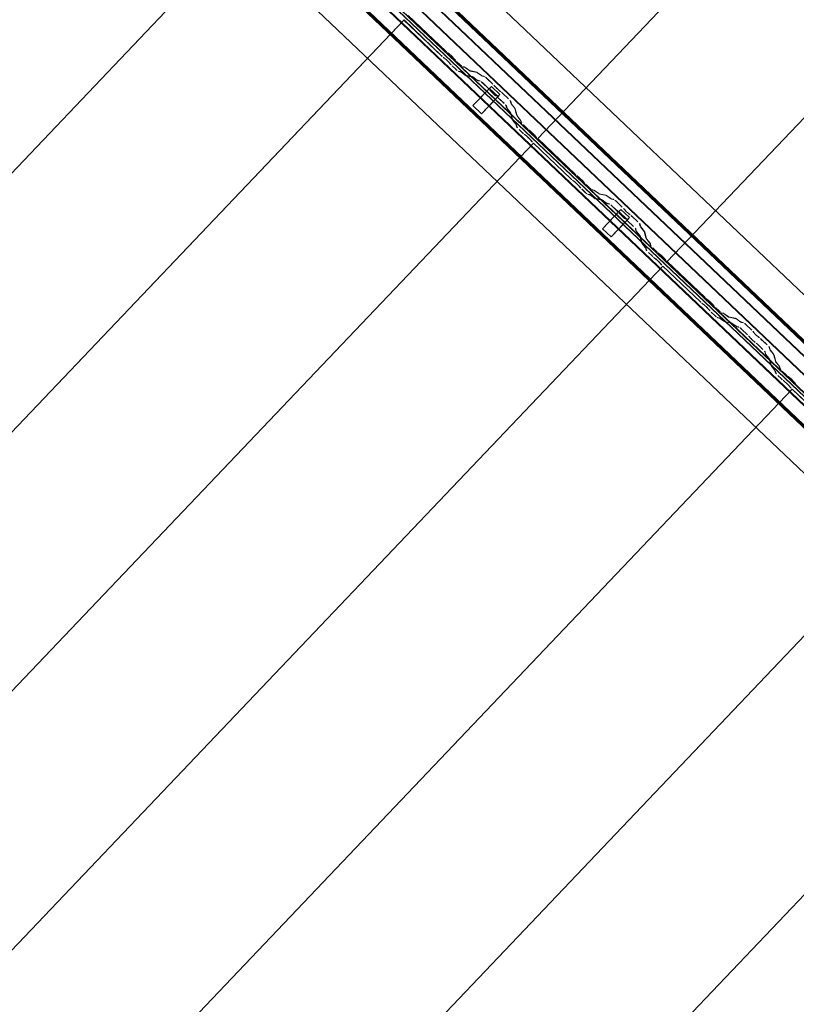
# Model space of a CAD drawing. Header units: metres. Extents: x 32343131.6 to 32343183.7, y 5699223.3 to 5699275.1.
# Tile 140 of 190: x 32343167.8 to 32343169.4, y 5699237.1 to 5699239.2. Entities that reach past the tile are written whole.
import ezdxf

# ---------------------------------------------------------------- set-up
doc = ezdxf.new("R2010")
doc.units = ezdxf.units.M
doc.layers.add('0-1', color=7, linetype='Continuous', lineweight=5)
for name, color, linetype, lineweight, true_color in [('A-GENM-1', 7, 'Continuous', 5, 0xcccccc), ('A-ROOF-1', 7, 'Continuous', 5, 0xcccccc), ('E-POWR-CNDT-1', 5, 'Continuous', 70, 0x0000ff), ('S-BEAM-1', 7, 'Continuous', 5, 0xcccccc)]:
    doc.layers.add(name, color=color, linetype=linetype, lineweight=lineweight, true_color=true_color)

# ---------------------------------------------------------------- blocks, each defined once
blk = doc.blocks.new('Ortgang Hochpunkt1 - Ortgang Hochpunkt-3544518-TGA_190_LP5_GR_DA-TGA-01_G_')
at = {"layer": 'A-ROOF-1'}
for p, q in [((89.4753, -25.0355), (54.6993, 8.0497)), ((89.4753, -25.0355), (54.6993, 8.0497)), ((86.4354, -22.3491), (80.6888, -16.8819)), ((86.4339, -22.349), (80.689, -16.8833)), ((86.4267, -22.3482), (80.6901, -16.8905)), ((86.4255, -22.3481), (80.6903, -16.8917)), ((86.4075, -22.3502), (80.6891, -16.9098)), ((80.6893, -16.9082), (86.4091, -22.3499))]:
    blk.add_line(p, q, dxfattribs=at)
blk = doc.blocks.new('Wasserleitblech1 - Wasserleitblech-3545928-TGA_190_LP5_GR_DA-TGA-01_G_')
at = {"layer": 'A-ROOF-1'}
for p, q in [((97.5593, -16.5384), (62.7833, 16.5468)), ((97.5593, -16.5384), (62.7833, 16.5468)), ((94.7273, -13.5991), (89.0149, -8.1643)), ((89.0159, -8.1639), (94.7277, -13.598)), ((94.7238, -13.6344), (88.9793, -8.1692)), ((94.7236, -13.6332), (88.9806, -8.1694))]:
    blk.add_line(p, q, dxfattribs=at)
blk = doc.blocks.new('construction-roof-accessories--rheinzink-rzk010047 - construction-roof-accessories--rheinzink-rzk010047-3217442-TGA_190_LP5_GR_DA-TGA-01_G_')
at = {"layer": 'A-GENM-1'}
for p, q in [((-0.0125, 0.0822), (0.0125, 0.0822)), ((0.0125, 0.0822), (-0.0125, 0.0822)), ((-0.0125, 0.0822), (-0.0125, 0.0322)), ((-0.0125, 0.0263), (-0.0125, 0.0822)), ((0.0125, 0.0822), (0.0125, 0.0263)), ((0.0125, 0.0322), (0.0125, 0.0822)), ((-0.0125, 0.0263), (-0.0125, 0.0322)), ((-0.0125, 0.0322), (0.0125, 0.0322)), ((-0.0125, 0.0322), (0.0125, 0.0322)), ((0.0125, 0.0263), (-0.0125, 0.0263)), ((-0.0125, 0.0263), (0.0125, 0.0263)), ((0.0125, 0.0322), (0.0125, 0.0263))]:
    blk.add_line(p, q, dxfattribs=at)
blk = doc.blocks.new('ARC_190_LPX_FM_Stellplätze_rvt-1-TGA_190_LP5_GR_DA-TGA-01_G_')
at = {"layer": 'S-BEAM-1'}
for p, q in [((32343168.8916, 5699238.9404), (32343177.1539, 5699247.6249)), ((32343168.8916, 5699238.9404), (32343177.1539, 5699247.6249)), ((32343168.8917, 5699238.9405), (32343177.1539, 5699247.625)), ((32343168.8917, 5699238.9405), (32343177.1539, 5699247.625)), ((32343169.1633, 5699238.6819), (32343177.4255, 5699247.3665)), ((32343169.1633, 5699238.6819), (32343177.4255, 5699247.3665)), ((32343169.1634, 5699238.682), (32343177.4256, 5699247.3665)), ((32343169.1634, 5699238.682), (32343177.4256, 5699247.3665)), ((32343160.0769, 5699230.7634), (32343168.3392, 5699239.4479)), ((32343160.0769, 5699230.7634), (32343168.3392, 5699239.4479)), ((32343160.077, 5699230.7635), (32343168.3393, 5699239.448)), ((32343160.077, 5699230.7635), (32343168.3393, 5699239.448)), ((32343168.6199, 5699239.1989), (32343168.6987, 5699239.1239)), ((32343168.6988, 5699239.124), (32343168.62, 5699239.199)), ((32343160.3486, 5699230.5049), (32343168.6109, 5699239.1894)), ((32343160.3486, 5699230.5049), (32343168.6109, 5699239.1894)), ((32343160.3487, 5699230.505), (32343168.611, 5699239.1895)), ((32343160.3487, 5699230.505), (32343168.611, 5699239.1895)), ((32343168.6109, 5699239.1894), (32343168.611, 5699239.1895)), ((32343168.611, 5699239.1895), (32343168.6109, 5699239.1894)), ((32343168.6897, 5699239.1144), (32343168.6109, 5699239.1894)), ((32343168.611, 5699239.1895), (32343168.6898, 5699239.1145)), ((32343168.7067, 5699239.1174), (32343168.702, 5699239.1212)), ((32343168.7027, 5699239.1204), (32343168.7074, 5699239.1166)), ((32343168.693, 5699239.1117), (32343168.6977, 5699239.1079)), ((32343168.6984, 5699239.1071), (32343168.6937, 5699239.1109)), ((32343168.7086, 5699239.0967), (32343168.7046, 5699239.1013)), ((32343168.7054, 5699239.1006), (32343168.7094, 5699239.096)), ((32343168.7136, 5699239.1107), (32343168.7176, 5699239.1062)), ((32343168.7184, 5699239.1055), (32343168.7144, 5699239.1101)), ((32343168.7213, 5699239.1024), (32343168.7288, 5699239.0952)), ((32343168.7289, 5699239.0953), (32343168.7214, 5699239.1025)), ((32343168.7198, 5699239.0858), (32343168.7123, 5699239.0929)), ((32343168.7124, 5699239.093), (32343168.7199, 5699239.0859)), ((32343168.7245, 5699239.0821), (32343168.729, 5699239.0812)), ((32343168.73, 5699239.0801), (32343168.7256, 5699239.081)), ((32343168.73, 5699239.0806), (32343168.7392, 5699239.0739)), ((32343168.74, 5699239.073), (32343168.7308, 5699239.0797)), ((32343168.738, 5699239.0907), (32343168.7335, 5699239.0916)), ((32343168.7346, 5699239.0905), (32343168.7391, 5699239.0896)), ((32343168.7482, 5699239.0834), (32343168.739, 5699239.0901)), ((32343168.7398, 5699239.0892), (32343168.7491, 5699239.0825)), ((32343168.74, 5699239.0735), (32343168.7544, 5699239.0705)), ((32343168.7635, 5699239.08), (32343168.749, 5699239.083)), ((32343168.7501, 5699239.0819), (32343168.7645, 5699239.079)), ((32343168.7737, 5699239.0728), (32343168.7645, 5699239.0794)), ((32343168.7653, 5699239.0785), (32343168.7745, 5699239.0719)), ((32343168.7555, 5699239.0695), (32343168.741, 5699239.0724)), ((32343168.7554, 5699239.07), (32343168.7646, 5699239.0633)), ((32343168.7655, 5699239.0624), (32343168.7563, 5699239.069)), ((32343168.7654, 5699239.0628), (32343168.7704, 5699239.0618)), ((32343168.7714, 5699239.0608), (32343168.7665, 5699239.0618)), ((32343168.7794, 5699239.0713), (32343168.7745, 5699239.0723)), ((32343168.7755, 5699239.0713), (32343168.7805, 5699239.0703)), ((32343168.7761, 5699239.0571), (32343168.7885, 5699239.0454)), ((32343168.7884, 5699239.0453), (32343168.7761, 5699239.057)), ((32343168.7851, 5699239.0665), (32343168.7974, 5699239.0548)), ((32343168.7975, 5699239.0549), (32343168.7852, 5699239.0666)), ((32343168.7936, 5699239.0395), (32343168.7918, 5699239.0417)), ((32343168.7928, 5699239.0409), (32343168.7946, 5699239.0387)), ((32343168.8008, 5699239.0512), (32343168.8026, 5699239.049)), ((32343168.8017, 5699239.0319), (32343168.804, 5699239.0302)), ((32343168.8036, 5699239.0482), (32343168.8018, 5699239.0504)), ((32343168.813, 5699239.0397), (32343168.8108, 5699239.0414)), ((32343168.8116, 5699239.0405), (32343168.8139, 5699239.0388)), ((32343168.8176, 5699239.0355), (32343168.83, 5699239.0238)), ((32343168.83, 5699239.0239), (32343168.8177, 5699239.0356)), ((32343168.8049, 5699239.0293), (32343168.8026, 5699239.031)), ((32343168.8209, 5699239.0143), (32343168.8086, 5699239.0261)), ((32343168.8087, 5699239.0262), (32343168.821, 5699239.0144)), ((32343168.8339, 5699239.0194), (32343168.8352, 5699239.0145)), ((32343168.8363, 5699239.0135), (32343168.835, 5699239.0184)), ((32343168.8358, 5699239.0136), (32343168.8429, 5699239.0047)), ((32343168.8439, 5699239.0039), (32343168.8368, 5699239.0127)), ((32343168.8262, 5699239.005), (32343168.8249, 5699239.0099)), ((32343168.826, 5699239.0089), (32343168.8273, 5699239.004)), ((32343168.8339, 5699238.9952), (32343168.8268, 5699239.0041)), ((32343168.8278, 5699239.0033), (32343168.8349, 5699238.9944)), ((32343168.8381, 5699238.9801), (32343168.8344, 5699238.9944)), ((32343168.8355, 5699238.9934), (32343168.8392, 5699238.9791)), ((32343168.8434, 5699239.0039), (32343168.8471, 5699238.9896)), ((32343168.8482, 5699238.9886), (32343168.8445, 5699239.0029)), ((32343168.8458, 5699238.9703), (32343168.8387, 5699238.9792)), ((32343168.8397, 5699238.9783), (32343168.8468, 5699238.9695)), ((32343168.8474, 5699238.9651), (32343168.8463, 5699238.9695)), ((32343168.8477, 5699238.9886), (32343168.8548, 5699238.9798)), ((32343168.8558, 5699238.979), (32343168.8487, 5699238.9878)), ((32343168.8553, 5699238.979), (32343168.8565, 5699238.9746)), ((32343168.8575, 5699238.9736), (32343168.8564, 5699238.978)), ((32343168.8474, 5699238.9685), (32343168.8485, 5699238.9641)), ((32343168.8599, 5699238.9524), (32343168.8524, 5699238.9596)), ((32343168.8525, 5699238.9597), (32343168.86, 5699238.9525)), ((32343168.8614, 5699238.9691), (32343168.869, 5699238.9619)), ((32343168.8691, 5699238.962), (32343168.8615, 5699238.9692)), ((32343168.8632, 5699238.9497), (32343168.868, 5699238.9459)), ((32343168.8687, 5699238.9451), (32343168.8639, 5699238.9489)), ((32343168.877, 5699238.9554), (32343168.8722, 5699238.9592)), ((32343168.8729, 5699238.9584), (32343168.8777, 5699238.9546)), ((32343168.8838, 5699238.9488), (32343168.8879, 5699238.9442)), ((32343160.6203, 5699230.2464), (32343168.8826, 5699238.9309)), ((32343160.6203, 5699230.2464), (32343168.8826, 5699238.9309)), ((32343160.6204, 5699230.2465), (32343168.8826, 5699238.931)), ((32343160.6204, 5699230.2465), (32343168.8826, 5699238.931)), ((32343168.8788, 5699238.9347), (32343168.8748, 5699238.9393)), ((32343168.8756, 5699238.9386), (32343168.8797, 5699238.9341)), ((32343168.8826, 5699238.9309), (32343168.8826, 5699238.931)), ((32343168.8826, 5699238.931), (32343168.9615, 5699238.856)), ((32343168.8826, 5699238.931), (32343168.8826, 5699238.9309)), ((32343168.9614, 5699238.8559), (32343168.8826, 5699238.9309)), ((32343168.8887, 5699238.9435), (32343168.8847, 5699238.9481)), ((32343168.8917, 5699238.9405), (32343168.8916, 5699238.9404)), ((32343168.8916, 5699238.9404), (32343168.8917, 5699238.9405)), ((32343168.8916, 5699238.9404), (32343168.9704, 5699238.8654)), ((32343168.9705, 5699238.8655), (32343168.8917, 5699238.9405)), ((32343168.9646, 5699238.8532), (32343168.9694, 5699238.8494)), ((32343168.9701, 5699238.8486), (32343168.9653, 5699238.8524)), ((32343168.9784, 5699238.8589), (32343168.9737, 5699238.8627)), ((32343168.9744, 5699238.8619), (32343168.9791, 5699238.8581)), ((32343168.9853, 5699238.8523), (32343168.9893, 5699238.8477)), ((32343168.9901, 5699238.847), (32343168.9861, 5699238.8516)), ((32343168.9803, 5699238.8382), (32343168.9762, 5699238.8428)), ((32343168.9771, 5699238.8421), (32343168.9811, 5699238.8376)), ((32343168.9915, 5699238.8273), (32343168.984, 5699238.8344)), ((32343168.9841, 5699238.8345), (32343168.9916, 5699238.8274)), ((32343168.993, 5699238.8439), (32343169.0005, 5699238.8368)), ((32343169.0006, 5699238.8369), (32343168.9931, 5699238.844)), ((32343169.0097, 5699238.8322), (32343169.0052, 5699238.8331)), ((32343169.0063, 5699238.8321), (32343169.0107, 5699238.8312)), ((32343169.0199, 5699238.8249), (32343169.0107, 5699238.8316)), ((32343169.0115, 5699238.8307), (32343169.0207, 5699238.824)), ((32343168.9962, 5699238.8236), (32343169.0007, 5699238.8227)), ((32343169.0017, 5699238.8217), (32343168.9973, 5699238.8226)), ((32343169.0016, 5699238.8221), (32343169.0109, 5699238.8155)), ((32343169.0117, 5699238.8145), (32343169.0025, 5699238.8212)), ((32343169.0117, 5699238.815), (32343169.0261, 5699238.8121)), ((32343169.0272, 5699238.811), (32343169.0127, 5699238.814)), ((32343169.0351, 5699238.8215), (32343169.0207, 5699238.8245)), ((32343169.0217, 5699238.8234), (32343169.0362, 5699238.8205)), ((32343169.0271, 5699238.8115), (32343169.0363, 5699238.8048)), ((32343169.0372, 5699238.8039), (32343169.028, 5699238.8106)), ((32343169.0454, 5699238.8143), (32343169.0361, 5699238.821)), ((32343169.037, 5699238.82), (32343169.0462, 5699238.8134)), ((32343169.0371, 5699238.8044), (32343169.0421, 5699238.8034)), ((32343169.0511, 5699238.8128), (32343169.0461, 5699238.8138)), ((32343169.0472, 5699238.8128), (32343169.0521, 5699238.8118)), ((32343169.0568, 5699238.808), (32343169.0691, 5699238.7963)), ((32343169.0692, 5699238.7964), (32343169.0569, 5699238.8081)), ((32343169.0431, 5699238.8023), (32343169.0382, 5699238.8033)), ((32343169.0601, 5699238.7868), (32343169.0477, 5699238.7986)), ((32343169.0478, 5699238.7986), (32343169.0602, 5699238.7869)), ((32343169.0653, 5699238.781), (32343169.0635, 5699238.7832)), ((32343169.0725, 5699238.7927), (32343169.0743, 5699238.7905)), ((32343169.0753, 5699238.7897), (32343169.0735, 5699238.7919)), ((32343169.0644, 5699238.7824), (32343169.0662, 5699238.7802)), ((32343169.0734, 5699238.7734), (32343169.0757, 5699238.7717)), ((32343169.0765, 5699238.7708), (32343169.0743, 5699238.7725)), ((32343169.0926, 5699238.7559), (32343169.0803, 5699238.7676)), ((32343169.0804, 5699238.7677), (32343169.0927, 5699238.756)), ((32343169.0847, 5699238.7812), (32343169.0824, 5699238.7829)), ((32343169.0833, 5699238.782), (32343169.0856, 5699238.7803)), ((32343169.0893, 5699238.7771), (32343169.1016, 5699238.7653)), ((32343169.1017, 5699238.7654), (32343169.0894, 5699238.7772)), ((32343169.0979, 5699238.7466), (32343169.0966, 5699238.7514)), ((32343169.0977, 5699238.7504), (32343169.0989, 5699238.7455)), ((32343169.1056, 5699238.7367), (32343169.0985, 5699238.7456)), ((32343169.0995, 5699238.7448), (32343169.1066, 5699238.7359)), ((32343169.1056, 5699238.7609), (32343169.1069, 5699238.756)), ((32343169.108, 5699238.755), (32343169.1067, 5699238.7599)), ((32343169.1075, 5699238.7551), (32343169.1146, 5699238.7462)), ((32343169.1156, 5699238.7454), (32343169.1085, 5699238.7543)), ((32343169.1151, 5699238.7454), (32343169.1188, 5699238.7311)), ((32343169.1199, 5699238.7301), (32343169.1162, 5699238.7444)), ((32343169.1098, 5699238.7216), (32343169.1061, 5699238.736)), ((32343169.1072, 5699238.7349), (32343169.1108, 5699238.7206)), ((32343169.1194, 5699238.7302), (32343169.1265, 5699238.7213)), ((32343169.1275, 5699238.7205), (32343169.1204, 5699238.7293)), ((32343169.1175, 5699238.7118), (32343169.1104, 5699238.7207)), ((32343169.1113, 5699238.7199), (32343169.1185, 5699238.711)), ((32343169.1191, 5699238.7066), (32343169.118, 5699238.711)), ((32343169.1191, 5699238.71), (32343169.1202, 5699238.7056)), ((32343169.1316, 5699238.694), (32343169.1241, 5699238.7011)), ((32343169.1242, 5699238.7012), (32343169.1317, 5699238.6941)), ((32343169.127, 5699238.7205), (32343169.1281, 5699238.7161)), ((32343169.1292, 5699238.7151), (32343169.1281, 5699238.7195)), ((32343169.1331, 5699238.7106), (32343169.1407, 5699238.7034)), ((32343169.1407, 5699238.7035), (32343169.1332, 5699238.7107)), ((32343169.1487, 5699238.6969), (32343169.1439, 5699238.7007)), ((32343169.1349, 5699238.6912), (32343169.1397, 5699238.6874)), ((32343169.1404, 5699238.6867), (32343169.1356, 5699238.6904)), ((32343169.1446, 5699238.6999), (32343169.1494, 5699238.6961)), ((32343169.1505, 5699238.6762), (32343169.1465, 5699238.6808)), ((32343169.1473, 5699238.6801), (32343169.1514, 5699238.6756)), ((32343169.1555, 5699238.6903), (32343169.1596, 5699238.6857)), ((32343169.1604, 5699238.6851), (32343169.1564, 5699238.6896)), ((32343169.1634, 5699238.682), (32343169.1633, 5699238.6819)), ((32343169.1633, 5699238.6819), (32343169.1634, 5699238.682)), ((32343169.1633, 5699238.6819), (32343169.2421, 5699238.6069)), ((32343169.2422, 5699238.607), (32343169.1634, 5699238.682)), ((32343160.892, 5699229.9879), (32343169.1542, 5699238.6725)), ((32343160.892, 5699229.9879), (32343169.1542, 5699238.6725)), ((32343160.8921, 5699229.988), (32343169.1543, 5699238.6725)), ((32343160.8921, 5699229.988), (32343169.1543, 5699238.6725)), ((32343169.2331, 5699238.5975), (32343169.1542, 5699238.6725)), ((32343169.1542, 5699238.6725), (32343169.1543, 5699238.6725)), ((32343169.1543, 5699238.6725), (32343169.1542, 5699238.6725)), ((32343169.1543, 5699238.6725), (32343169.2332, 5699238.5976)), ((32343169.2501, 5699238.6004), (32343169.2453, 5699238.6042)), ((32343169.2461, 5699238.6034), (32343169.2508, 5699238.5996)), ((32343169.2363, 5699238.5947), (32343169.2411, 5699238.5909)), ((32343169.2418, 5699238.5902), (32343169.237, 5699238.594)), ((32343169.252, 5699238.5797), (32343169.2479, 5699238.5843)), ((32343169.2488, 5699238.5836), (32343169.2528, 5699238.5791)), ((32343169.257, 5699238.5938), (32343169.261, 5699238.5892)), ((32343169.2618, 5699238.5886), (32343169.2578, 5699238.5931)), ((32343169.2647, 5699238.5854), (32343169.2722, 5699238.5783)), ((32343169.2723, 5699238.5784), (32343169.2648, 5699238.5855)), ((32343169.2632, 5699238.5688), (32343169.2557, 5699238.576)), ((32343169.2558, 5699238.576), (32343169.2633, 5699238.5689)), ((32343169.2679, 5699238.5651), (32343169.2723, 5699238.5642)), ((32343169.2734, 5699238.5632), (32343169.269, 5699238.5641)), ((32343169.2733, 5699238.5636), (32343169.2825, 5699238.557)), ((32343169.2834, 5699238.5561), (32343169.2742, 5699238.5627)), ((32343169.2814, 5699238.5737), (32343169.2769, 5699238.5746)), ((32343169.278, 5699238.5736), (32343169.2824, 5699238.5727)), ((32343169.2916, 5699238.5665), (32343169.2824, 5699238.5731)), ((32343169.2832, 5699238.5722), (32343169.2924, 5699238.5655)), ((32343169.2833, 5699238.5565), (32343169.2978, 5699238.5536)), ((32343169.3068, 5699238.5631), (32343169.2924, 5699238.566)), ((32343169.2934, 5699238.565), (32343169.3079, 5699238.562)), ((32343169.317, 5699238.5558), (32343169.3078, 5699238.5625)), ((32343169.3087, 5699238.5616), (32343169.3179, 5699238.5549)), ((32343169.2989, 5699238.5526), (32343169.2844, 5699238.5555)), ((32343169.2988, 5699238.553), (32343169.308, 5699238.5463)), ((32343169.3089, 5699238.5454), (32343169.2997, 5699238.5521)), ((32343169.3088, 5699238.5459), (32343169.3138, 5699238.5449)), ((32343169.3148, 5699238.5438), (32343169.3099, 5699238.5448)), ((32343169.3228, 5699238.5544), (32343169.3178, 5699238.5554)), ((32343169.3189, 5699238.5543), (32343169.3238, 5699238.5533)), ((32343169.3318, 5699238.5283), (32343169.3194, 5699238.5401)), ((32343169.3195, 5699238.5402), (32343169.3318, 5699238.5284)), ((32343169.3409, 5699238.5379), (32343169.3285, 5699238.5497)), ((32343169.3285, 5699238.5496), (32343169.3408, 5699238.5378)), ((32343169.337, 5699238.5226), (32343169.3352, 5699238.5248)), ((32343169.3361, 5699238.524), (32343169.3379, 5699238.5218)), ((32343169.3442, 5699238.5343), (32343169.346, 5699238.5321)), ((32343169.3451, 5699238.5149), (32343169.3474, 5699238.5133)), ((32343169.3469, 5699238.5313), (32343169.3452, 5699238.5335)), ((32343169.3564, 5699238.5227), (32343169.3541, 5699238.5244)), ((32343169.355, 5699238.5235), (32343169.3573, 5699238.5218)), ((32343169.361, 5699238.5186), (32343169.3733, 5699238.5069)), ((32343169.3734, 5699238.507), (32343169.3611, 5699238.5187)), ((32343169.3482, 5699238.5124), (32343169.346, 5699238.514)), ((32343169.3643, 5699238.4974), (32343169.352, 5699238.5091)), ((32343169.3521, 5699238.5092), (32343169.3644, 5699238.4975)), ((32343169.3773, 5699238.5024), (32343169.3786, 5699238.4976)), ((32343169.3797, 5699238.4965), (32343169.3784, 5699238.5014)), ((32343169.3792, 5699238.4966), (32343169.3863, 5699238.4877)), ((32343169.3873, 5699238.4869), (32343169.3802, 5699238.4958)), ((32343169.3695, 5699238.4881), (32343169.3683, 5699238.493)), ((32343169.3694, 5699238.4919), (32343169.3706, 5699238.4871)), ((32343169.3773, 5699238.4782), (32343169.3702, 5699238.4871)), ((32343169.3711, 5699238.4863), (32343169.3782, 5699238.4774)), ((32343169.3814, 5699238.4632), (32343169.3778, 5699238.4775)), ((32343169.3789, 5699238.4765), (32343169.3825, 5699238.4622)), ((32343169.3868, 5699238.487), (32343169.3905, 5699238.4726)), ((32343169.3916, 5699238.4716), (32343169.3879, 5699238.4859)), ((32343169.3892, 5699238.4533), (32343169.3821, 5699238.4622)), ((32343169.383, 5699238.4614), (32343169.3901, 5699238.4525)), ((32343169.3908, 5699238.4482), (32343169.3897, 5699238.4526)), ((32343169.3911, 5699238.4717), (32343169.3982, 5699238.4628)), ((32343169.3992, 5699238.462), (32343169.3921, 5699238.4709)), ((32343169.3987, 5699238.462), (32343169.3998, 5699238.4576)), ((32343169.4009, 5699238.4566), (32343169.3998, 5699238.461)), ((32343169.3908, 5699238.4516), (32343169.3919, 5699238.4472)), ((32343169.4033, 5699238.4355), (32343169.3958, 5699238.4426)), ((32343169.3959, 5699238.4427), (32343169.4034, 5699238.4356)), ((32343169.4048, 5699238.4521), (32343169.4123, 5699238.445)), ((32343169.4124, 5699238.4451), (32343169.4049, 5699238.4522)), ((32343169.4066, 5699238.4328), (32343169.4113, 5699238.429)), ((32343169.412, 5699238.4282), (32343169.4073, 5699238.432)), ((32343169.4204, 5699238.4385), (32343169.4156, 5699238.4423)), ((32343169.4163, 5699238.4415), (32343169.4211, 5699238.4377)), ((32343169.4272, 5699238.4318), (32343169.4312, 5699238.4272)), ((32343161.1636, 5699229.7295), (32343169.4259, 5699238.414)), ((32343161.1636, 5699229.7295), (32343169.4259, 5699238.414)), ((32343161.1637, 5699229.7296), (32343169.426, 5699238.4141)), ((32343161.1637, 5699229.7296), (32343169.426, 5699238.4141)), ((32343169.4222, 5699238.4178), (32343169.4182, 5699238.4223)), ((32343169.419, 5699238.4217), (32343169.4231, 5699238.4171)), ((32343169.4259, 5699238.414), (32343169.426, 5699238.4141)), ((32343169.426, 5699238.4141), (32343169.4259, 5699238.414)), ((32343169.5047, 5699238.339), (32343169.4259, 5699238.414)), ((32343169.426, 5699238.4141), (32343169.5048, 5699238.3391)), ((32343169.4321, 5699238.4266), (32343169.428, 5699238.4311)), ((32343161.4353, 5699229.471), (32343169.6976, 5699238.1555)), ((32343161.4353, 5699229.471), (32343169.6976, 5699238.1555)), ((32343161.4354, 5699229.4711), (32343169.6977, 5699238.1556)), ((32343161.4354, 5699229.4711), (32343169.6977, 5699238.1556)), ((32343161.707, 5699229.2125), (32343169.9693, 5699237.897)), ((32343161.707, 5699229.2125), (32343169.9693, 5699237.897)), ((32343161.7071, 5699229.2126), (32343169.9694, 5699237.8971)), ((32343161.7071, 5699229.2126), (32343169.9694, 5699237.8971))]:
    blk.add_line(p, q, dxfattribs=at)
for centre, major_axis, ratio, start_param, end_param in [((32343168.6901, 5699239.1149), (-0.00543, 0.00517), 0.087156, 1.570796, 2.355302), ((32343168.6901, 5699239.1149), (-0.00435, 0.00414), 0.087156, 1.570796, 2.355301), ((32343168.6992, 5699239.1244), (-0.00543, 0.00517), 0.087156, 1.570796, 2.355303), ((32343168.6992, 5699239.1244), (-0.00435, 0.00414), 0.087156, 1.570796, 2.355302), ((32343168.7103, 5699239.1134), (-0.00543, 0.00517), 0.087156, 3.927883, 5.496896), ((32343168.7103, 5699239.1134), (-0.00435, 0.00414), 0.087155, 3.927882, 5.496896), ((32343168.7012, 5699239.1039), (-0.00543, 0.00517), 0.087156, 3.927883, 5.496895), ((32343168.7012, 5699239.1039), (-0.00435, 0.00414), 0.087156, 3.927883, 5.496894), ((32343168.7127, 5699239.0934), (-0.00543, 0.00517), 0.087156, 0.786287, 1.570796), ((32343168.7127, 5699239.0934), (-0.00435, 0.00414), 0.087156, 0.78629, 1.570796), ((32343168.7218, 5699239.1029), (-0.00543, 0.00517), 0.087156, 0.78629, 1.570797), ((32343168.7218, 5699239.1029), (-0.00435, 0.00414), 0.087156, 0.786293, 1.570797), ((32343168.7293, 5699239.0957), (-0.00543, 0.00517), 0.087156, 1.570797, 3.003603), ((32343168.7293, 5699239.0957), (-0.00435, 0.00414), 0.087156, 1.570797, 3.003604), ((32343168.7203, 5699239.0862), (-0.00543, 0.00517), 0.087156, 1.570796, 3.003604), ((32343168.7203, 5699239.0862), (-0.00435, 0.00414), 0.087156, 1.570796, 3.003602), ((32343168.7343, 5699239.076), (-0.00543, 0.00517), 0.087155, 5.711273, 6.145197), ((32343168.7343, 5699239.076), (-0.00435, 0.00414), 0.087156, 5.711273, 6.145199), ((32343168.7433, 5699239.0855), (-0.00543, 0.00517), 0.087156, 5.711273, 6.145198), ((32343168.7433, 5699239.0855), (-0.00435, 0.00414), 0.087155, 5.711272, 6.145197), ((32343168.7357, 5699239.0776), (-0.00435, 0.00414), 0.087155, 2.569681, 3.003602), ((32343168.7357, 5699239.0776), (-0.00543, 0.00517), 0.087155, 2.56968, 3.003604), ((32343168.7447, 5699239.0871), (-0.00435, 0.00414), 0.087156, 2.569678, 3.003604), ((32343168.7447, 5699239.0871), (-0.00543, 0.00517), 0.087156, 2.569681, 3.003605), ((32343168.7688, 5699239.0748), (-0.00543, 0.00517), 0.087156, 5.711273, 6.145194), ((32343168.7688, 5699239.0748), (-0.00435, 0.00414), 0.087155, 5.711275, 6.145197), ((32343168.7702, 5699239.0765), (-0.00435, 0.00414), 0.087155, 2.569677, 3.003604), ((32343168.7598, 5699239.0654), (-0.00543, 0.00517), 0.087155, 5.711271, 6.145197), ((32343168.7598, 5699239.0654), (-0.00435, 0.00414), 0.087156, 5.711273, 6.145199), ((32343168.7612, 5699239.067), (-0.00435, 0.00414), 0.087156, 2.569681, 3.0036), ((32343168.7612, 5699239.067), (-0.00543, 0.00517), 0.087156, 2.56968, 3.003604), ((32343168.7757, 5699239.0567), (-0.00543, 0.00517), 0.087155, 4.712389, 6.145197), ((32343168.7757, 5699239.0567), (-0.00435, 0.00414), 0.087155, 4.712389, 6.145195), ((32343168.7702, 5699239.0765), (-0.00543, 0.00517), 0.087156, 2.569681, 3.003603), ((32343168.7847, 5699239.0661), (-0.00543, 0.00517), 0.087155, 4.712389, 6.145194), ((32343168.7847, 5699239.0661), (-0.00435, 0.00414), 0.087155, 4.71239, 6.145197), ((32343168.797, 5699239.0544), (-0.00435, 0.00414), 0.087155, 3.74101, 4.71239), ((32343168.797, 5699239.0544), (-0.00543, 0.00517), 0.087156, 3.74101, 4.712389), ((32343168.788, 5699239.0449), (-0.00435, 0.00414), 0.087156, 3.74101, 4.712389), ((32343168.788, 5699239.0449), (-0.00543, 0.00517), 0.087156, 3.741008, 4.712389), ((32343168.7983, 5699239.0355), (-0.00543, 0.00517), 0.087156, 0.599415, 2.542175), ((32343168.7983, 5699239.0355), (-0.00435, 0.00414), 0.087156, 0.599417, 2.542172), ((32343168.8074, 5699239.045), (-0.00543, 0.00517), 0.087155, 0.599417, 2.542177), ((32343168.8074, 5699239.045), (-0.00435, 0.00414), 0.087156, 0.599416, 2.542175), ((32343168.8173, 5699239.0352), (-0.00543, 0.00517), 0.087156, 4.712389, 5.683772), ((32343168.8173, 5699239.0352), (-0.00435, 0.00414), 0.087155, 4.712389, 5.683769), ((32343168.8082, 5699239.0257), (-0.00543, 0.00517), 0.087155, 4.71239, 5.683769), ((32343168.8082, 5699239.0257), (-0.00435, 0.00414), 0.087155, 4.71239, 5.683766), ((32343168.8206, 5699239.014), (-0.00435, 0.00414), 0.087156, 3.279581, 4.712389), ((32343168.8206, 5699239.014), (-0.00543, 0.00517), 0.087156, 3.279578, 4.712389), ((32343168.8296, 5699239.0234), (-0.00435, 0.00414), 0.087156, 3.279582, 4.712389), ((32343168.8296, 5699239.0234), (-0.00543, 0.00517), 0.087156, 3.279581, 4.712389), ((32343168.8406, 5699239.0095), (-0.00543, 0.00517), 0.087156, 0.137989, 0.571916), ((32343168.8406, 5699239.0095), (-0.00435, 0.00414), 0.087156, 0.137991, 0.571912), ((32343168.8316, 5699239), (-0.00543, 0.00517), 0.087156, 0.137989, 0.571912), ((32343168.8316, 5699239), (-0.00435, 0.00414), 0.087156, 0.137989, 0.571914), ((32343168.8301, 5699238.9985), (-0.00435, 0.00414), 0.087156, 3.279581, 3.713507), ((32343168.8301, 5699238.9985), (-0.00543, 0.00517), 0.087156, 3.279583, 3.713505), ((32343168.8391, 5699239.008), (-0.00435, 0.00414), 0.087156, 3.279583, 3.713504), ((32343168.8391, 5699239.008), (-0.00543, 0.00517), 0.087156, 3.279581, 3.713508), ((32343168.8435, 5699238.9751), (-0.00543, 0.00517), 0.087155, 0.137989, 0.571913), ((32343168.8435, 5699238.9751), (-0.00435, 0.00414), 0.087156, 0.137989, 0.57191), ((32343168.842, 5699238.9736), (-0.00435, 0.00414), 0.087155, 3.279582, 3.713509), ((32343168.8525, 5699238.9846), (-0.00543, 0.00517), 0.087155, 0.137989, 0.571914), ((32343168.8525, 5699238.9846), (-0.00435, 0.00414), 0.087156, 0.137993, 0.571912), ((32343168.851, 5699238.983), (-0.00435, 0.00414), 0.087156, 3.279578, 3.713505), ((32343168.851, 5699238.983), (-0.00543, 0.00517), 0.087156, 3.279581, 3.713503), ((32343168.8619, 5699238.9695), (-0.00543, 0.00517), 0.087156, 0.137988, 1.570797), ((32343168.8619, 5699238.9695), (-0.00435, 0.00414), 0.087155, 0.137994, 1.570796), ((32343168.842, 5699238.9736), (-0.00543, 0.00517), 0.087156, 3.279585, 3.713505), ((32343168.8529, 5699238.9601), (-0.00543, 0.00517), 0.087156, 0.137987, 1.570796), ((32343168.8529, 5699238.9601), (-0.00435, 0.00414), 0.087156, 0.137989, 1.570797), ((32343168.8604, 5699238.9529), (-0.00543, 0.00517), 0.087156, 1.570796, 2.355302), ((32343168.8604, 5699238.9529), (-0.00435, 0.00414), 0.087156, 1.570796, 2.3553), ((32343168.8694, 5699238.9624), (-0.00543, 0.00517), 0.087156, 1.570796, 2.355301), ((32343168.8694, 5699238.9624), (-0.00435, 0.00414), 0.087155, 1.570796, 2.355303), ((32343168.8805, 5699238.9514), (-0.00543, 0.00517), 0.087156, 3.927882, 5.496894), ((32343168.8805, 5699238.9514), (-0.00435, 0.00414), 0.087156, 3.927881, 5.496895), ((32343168.8715, 5699238.9419), (-0.00543, 0.00517), 0.087156, 3.927885, 5.496895), ((32343168.8715, 5699238.9419), (-0.00435, 0.00414), 0.087156, 3.927883, 5.496899), ((32343168.883, 5699238.9314), (-0.00543, 0.00517), 0.087156, 0.786289, 1.570796), ((32343168.883, 5699238.9314), (-0.00435, 0.00414), 0.087156, 0.78629, 1.570796), ((32343168.892, 5699238.9409), (-0.00543, 0.00517), 0.087156, 0.786289, 1.570796), ((32343168.892, 5699238.9409), (-0.00435, 0.00414), 0.087156, 0.786288, 1.570796), ((32343168.9618, 5699238.8564), (-0.00543, 0.00517), 0.087156, 1.570796, 2.355302), ((32343168.9618, 5699238.8564), (-0.00435, 0.00414), 0.087156, 1.570796, 2.3553), ((32343168.9729, 5699238.8454), (-0.00543, 0.00517), 0.087156, 3.927886, 5.496895), ((32343168.9729, 5699238.8454), (-0.00435, 0.00414), 0.087156, 3.927882, 5.496894), ((32343168.9708, 5699238.8659), (-0.00543, 0.00517), 0.087156, 1.570796, 2.355303), ((32343168.9708, 5699238.8659), (-0.00435, 0.00414), 0.087156, 1.570796, 2.355302), ((32343168.9819, 5699238.8549), (-0.00543, 0.00517), 0.087156, 3.927883, 5.496893), ((32343168.9819, 5699238.8549), (-0.00435, 0.00414), 0.087155, 3.927881, 5.496896), ((32343168.9935, 5699238.8444), (-0.00543, 0.00517), 0.087156, 0.78629, 1.570796), ((32343168.9935, 5699238.8444), (-0.00435, 0.00414), 0.087156, 0.786289, 1.570796), ((32343168.9844, 5699238.8349), (-0.00543, 0.00517), 0.087156, 0.786293, 1.570797), ((32343168.9844, 5699238.8349), (-0.00435, 0.00414), 0.087156, 0.78629, 1.570796), ((32343168.9919, 5699238.8278), (-0.00543, 0.00517), 0.087155, 1.570796, 3.003604), ((32343168.9919, 5699238.8278), (-0.00435, 0.00414), 0.087156, 1.570796, 3.003602), ((32343169.001, 5699238.8372), (-0.00543, 0.00517), 0.087156, 1.570796, 3.003603), ((32343169.001, 5699238.8372), (-0.00435, 0.00414), 0.087156, 1.570796, 3.003603), ((32343169.015, 5699238.827), (-0.00543, 0.00517), 0.087156, 5.711273, 6.145194), ((32343169.015, 5699238.827), (-0.00435, 0.00414), 0.087156, 5.711275, 6.145197), ((32343169.0164, 5699238.8286), (-0.00435, 0.00414), 0.087155, 2.569678, 3.003604), ((32343169.006, 5699238.8175), (-0.00543, 0.00517), 0.087155, 5.711273, 6.145197), ((32343169.006, 5699238.8175), (-0.00435, 0.00414), 0.087156, 5.711273, 6.145197), ((32343169.0074, 5699238.8191), (-0.00435, 0.00414), 0.087156, 2.569681, 3.003607), ((32343169.0074, 5699238.8191), (-0.00543, 0.00517), 0.087156, 2.569677, 3.003604), ((32343169.0164, 5699238.8286), (-0.00543, 0.00517), 0.087156, 2.56968, 3.003601), ((32343169.0314, 5699238.8069), (-0.00543, 0.00517), 0.087156, 5.711273, 6.145197), ((32343169.0314, 5699238.8069), (-0.00435, 0.00414), 0.087156, 5.711273, 6.145198), ((32343169.0405, 5699238.8164), (-0.00543, 0.00517), 0.087156, 5.711273, 6.145194), ((32343169.0405, 5699238.8164), (-0.00435, 0.00414), 0.087155, 5.711276, 6.145197), ((32343169.0329, 5699238.8085), (-0.00435, 0.00414), 0.087155, 2.569681, 3.003606), ((32343169.0329, 5699238.8085), (-0.00543, 0.00517), 0.087155, 2.569677, 3.003604), ((32343169.0419, 5699238.818), (-0.00435, 0.00414), 0.087156, 2.569677, 3.003604), ((32343169.0419, 5699238.818), (-0.00543, 0.00517), 0.087156, 2.56968, 3.003606), ((32343169.0564, 5699238.8077), (-0.00543, 0.00517), 0.087155, 4.712389, 6.145195), ((32343169.0564, 5699238.8077), (-0.00435, 0.00414), 0.087155, 4.712389, 6.145197), ((32343169.0474, 5699238.7982), (-0.00543, 0.00517), 0.087155, 4.712389, 6.145197), ((32343169.0474, 5699238.7982), (-0.00435, 0.00414), 0.087156, 4.712389, 6.145196), ((32343169.0597, 5699238.7864), (-0.00435, 0.00414), 0.087156, 3.74101, 4.712389), ((32343169.0597, 5699238.7864), (-0.00543, 0.00517), 0.087156, 3.741009, 4.712389), ((32343169.0687, 5699238.7959), (-0.00435, 0.00414), 0.087155, 3.741009, 4.71239), ((32343169.0687, 5699238.7959), (-0.00543, 0.00517), 0.087155, 3.74101, 4.712389), ((32343169.0791, 5699238.7865), (-0.00543, 0.00517), 0.087156, 0.599417, 2.542175), ((32343169.0791, 5699238.7865), (-0.00435, 0.00414), 0.087156, 0.599421, 2.542175), ((32343169.07, 5699238.777), (-0.00543, 0.00517), 0.087156, 0.599414, 2.542175), ((32343169.07, 5699238.777), (-0.00435, 0.00414), 0.087156, 0.599417, 2.542177), ((32343169.0799, 5699238.7672), (-0.00543, 0.00517), 0.087155, 4.712389, 5.683769), ((32343169.0799, 5699238.7672), (-0.00435, 0.00414), 0.087155, 4.71239, 5.683767), ((32343169.089, 5699238.7767), (-0.00543, 0.00517), 0.087156, 4.712389, 5.683772), ((32343169.089, 5699238.7767), (-0.00435, 0.00414), 0.087156, 4.712389, 5.683768), ((32343169.1013, 5699238.765), (-0.00435, 0.00414), 0.087156, 3.279581, 4.712389), ((32343169.1013, 5699238.765), (-0.00543, 0.00517), 0.087156, 3.279582, 4.712389), ((32343169.0923, 5699238.7555), (-0.00435, 0.00414), 0.087156, 3.279581, 4.712389), ((32343169.0923, 5699238.7555), (-0.00543, 0.00517), 0.087156, 3.279588, 4.712389), ((32343169.1033, 5699238.7415), (-0.00543, 0.00517), 0.087156, 0.137988, 0.571912), ((32343169.1033, 5699238.7415), (-0.00435, 0.00414), 0.087156, 0.137989, 0.571914), ((32343169.1123, 5699238.751), (-0.00543, 0.00517), 0.087156, 0.137989, 0.571916), ((32343169.1123, 5699238.751), (-0.00435, 0.00414), 0.087156, 0.137991, 0.571912), ((32343169.1108, 5699238.7495), (-0.00435, 0.00414), 0.087155, 3.279577, 3.713505), ((32343169.1108, 5699238.7495), (-0.00543, 0.00517), 0.087156, 3.279581, 3.713503), ((32343169.1017, 5699238.74), (-0.00435, 0.00414), 0.087156, 3.279581, 3.713506), ((32343169.1017, 5699238.74), (-0.00543, 0.00517), 0.087156, 3.279585, 3.713505), ((32343169.1152, 5699238.7166), (-0.00543, 0.00517), 0.087156, 0.137992, 0.571912), ((32343169.1242, 5699238.7261), (-0.00543, 0.00517), 0.087156, 0.137989, 0.571913), ((32343169.1242, 5699238.7261), (-0.00435, 0.00414), 0.087156, 0.13799, 0.571912), ((32343169.1152, 5699238.7166), (-0.00435, 0.00414), 0.087156, 0.137988, 0.57191), ((32343169.1136, 5699238.7151), (-0.00435, 0.00414), 0.087155, 3.279582, 3.713508), ((32343169.1136, 5699238.7151), (-0.00543, 0.00517), 0.087156, 3.279585, 3.713505), ((32343169.1246, 5699238.7016), (-0.00543, 0.00517), 0.087156, 0.137986, 1.570796), ((32343169.1246, 5699238.7016), (-0.00435, 0.00414), 0.087156, 0.137988, 1.570796), ((32343169.1227, 5699238.7246), (-0.00435, 0.00414), 0.087156, 3.27958, 3.713505), ((32343169.1227, 5699238.7246), (-0.00543, 0.00517), 0.087156, 3.279581, 3.713502), ((32343169.1336, 5699238.7111), (-0.00543, 0.00517), 0.087156, 0.137989, 1.570796), ((32343169.1336, 5699238.7111), (-0.00435, 0.00414), 0.087156, 0.137991, 1.570796), ((32343169.1411, 5699238.7039), (-0.00435, 0.00414), 0.087155, 1.570796, 2.355303), ((32343169.1411, 5699238.7039), (-0.00543, 0.00517), 0.087156, 1.570796, 2.355301), ((32343169.1321, 5699238.6944), (-0.00543, 0.00517), 0.087156, 1.570796, 2.355303), ((32343169.1321, 5699238.6944), (-0.00435, 0.00414), 0.087156, 1.570796, 2.355302), ((32343169.1432, 5699238.6835), (-0.00543, 0.00517), 0.087156, 3.92788, 5.496895), ((32343169.1432, 5699238.6835), (-0.00435, 0.00414), 0.087156, 3.927883, 5.496899), ((32343169.1522, 5699238.6929), (-0.00543, 0.00517), 0.087156, 3.927882, 5.496895), ((32343169.1522, 5699238.6929), (-0.00435, 0.00414), 0.087156, 3.927883, 5.496895), ((32343169.1637, 5699238.6824), (-0.00543, 0.00517), 0.087156, 0.786289, 1.570796), ((32343169.1637, 5699238.6824), (-0.00435, 0.00414), 0.087156, 0.78629, 1.570796), ((32343169.1547, 5699238.6729), (-0.00543, 0.00517), 0.087156, 0.786289, 1.570796), ((32343169.1547, 5699238.6729), (-0.00435, 0.00414), 0.087156, 0.78629, 1.570796), ((32343169.2335, 5699238.5979), (-0.00543, 0.00517), 0.087156, 1.570796, 2.355303), ((32343169.2335, 5699238.5979), (-0.00435, 0.00414), 0.087156, 1.570796, 2.355302), ((32343169.2425, 5699238.6074), (-0.00543, 0.00517), 0.087156, 1.570796, 2.355303), ((32343169.2425, 5699238.6074), (-0.00435, 0.00414), 0.087156, 1.570796, 2.355302), ((32343169.2536, 5699238.5964), (-0.00543, 0.00517), 0.087156, 3.927883, 5.496893), ((32343169.2536, 5699238.5964), (-0.00435, 0.00414), 0.087156, 3.927885, 5.496896), ((32343169.2446, 5699238.587), (-0.00543, 0.00517), 0.087156, 3.927882, 5.496895), ((32343169.2446, 5699238.587), (-0.00435, 0.00414), 0.087156, 3.927882, 5.496895), ((32343169.2561, 5699238.5764), (-0.00543, 0.00517), 0.087156, 0.786292, 1.570797), ((32343169.2561, 5699238.5764), (-0.00435, 0.00414), 0.087156, 0.78629, 1.570797), ((32343169.2651, 5699238.5859), (-0.00543, 0.00517), 0.087156, 0.78629, 1.570796), ((32343169.2651, 5699238.5859), (-0.00435, 0.00414), 0.087156, 0.786288, 1.570796), ((32343169.2727, 5699238.5788), (-0.00543, 0.00517), 0.087156, 1.570796, 3.003608), ((32343169.2727, 5699238.5788), (-0.00435, 0.00414), 0.087156, 1.570796, 3.003604), ((32343169.2636, 5699238.5693), (-0.00543, 0.00517), 0.087155, 1.570796, 3.003604), ((32343169.2636, 5699238.5693), (-0.00435, 0.00414), 0.087155, 1.570796, 3.0036), ((32343169.2777, 5699238.559), (-0.00543, 0.00517), 0.087155, 5.711273, 6.145197), ((32343169.2777, 5699238.559), (-0.00435, 0.00414), 0.087156, 5.711273, 6.145199), ((32343169.2867, 5699238.5685), (-0.00543, 0.00517), 0.087156, 5.711273, 6.145194), ((32343169.2791, 5699238.5607), (-0.00435, 0.00414), 0.087156, 2.56968, 3.003609), ((32343169.2867, 5699238.5685), (-0.00435, 0.00414), 0.087155, 5.711275, 6.145197), ((32343169.2791, 5699238.5607), (-0.00543, 0.00517), 0.087156, 2.569679, 3.003603), ((32343169.2881, 5699238.5702), (-0.00435, 0.00414), 0.087155, 2.569674, 3.003604), ((32343169.2881, 5699238.5702), (-0.00543, 0.00517), 0.087156, 2.56968, 3.003605), ((32343169.3122, 5699238.5579), (-0.00543, 0.00517), 0.087156, 5.711273, 6.145194), ((32343169.3122, 5699238.5579), (-0.00435, 0.00414), 0.087156, 5.711276, 6.145197), ((32343169.3136, 5699238.5595), (-0.00435, 0.00414), 0.087156, 2.569676, 3.003604), ((32343169.3031, 5699238.5484), (-0.00543, 0.00517), 0.087156, 5.711273, 6.145197), ((32343169.3031, 5699238.5484), (-0.00435, 0.00414), 0.087156, 5.711273, 6.145198), ((32343169.3046, 5699238.55), (-0.00435, 0.00414), 0.087156, 2.569681, 3.003603), ((32343169.3046, 5699238.55), (-0.00543, 0.00517), 0.087156, 2.569678, 3.003603), ((32343169.3191, 5699238.5397), (-0.00543, 0.00517), 0.087155, 4.712389, 6.145197), ((32343169.3191, 5699238.5397), (-0.00435, 0.00414), 0.087156, 4.712389, 6.145194), ((32343169.3136, 5699238.5595), (-0.00543, 0.00517), 0.087156, 2.56968, 3.003607), ((32343169.3281, 5699238.5492), (-0.00543, 0.00517), 0.087156, 4.712389, 6.145196), ((32343169.3281, 5699238.5492), (-0.00435, 0.00414), 0.087155, 4.712389, 6.145197), ((32343169.3404, 5699238.5375), (-0.00435, 0.00414), 0.087156, 3.741007, 4.712389), ((32343169.3404, 5699238.5375), (-0.00543, 0.00517), 0.087156, 3.74101, 4.712389), ((32343169.3314, 5699238.528), (-0.00435, 0.00414), 0.087156, 3.741009, 4.712389), ((32343169.3314, 5699238.528), (-0.00543, 0.00517), 0.087156, 3.741008, 4.712389), ((32343169.3417, 5699238.5186), (-0.00543, 0.00517), 0.087156, 0.599418, 2.542176), ((32343169.3417, 5699238.5186), (-0.00435, 0.00414), 0.087156, 0.599417, 2.542177), ((32343169.3507, 5699238.5281), (-0.00543, 0.00517), 0.087156, 0.599417, 2.542172), ((32343169.3507, 5699238.5281), (-0.00435, 0.00414), 0.087156, 0.599417, 2.542175), ((32343169.3606, 5699238.5182), (-0.00543, 0.00517), 0.087156, 4.712389, 5.683769), ((32343169.3606, 5699238.5182), (-0.00435, 0.00414), 0.087156, 4.712389, 5.683768), ((32343169.3516, 5699238.5087), (-0.00543, 0.00517), 0.087156, 4.712389, 5.683768), ((32343169.3516, 5699238.5087), (-0.00435, 0.00414), 0.087156, 4.712389, 5.683765), ((32343169.3639, 5699238.497), (-0.00435, 0.00414), 0.087156, 3.279581, 4.712389), ((32343169.3639, 5699238.497), (-0.00543, 0.00517), 0.087156, 3.279588, 4.712389), ((32343169.373, 5699238.5065), (-0.00435, 0.00414), 0.087156, 3.279584, 4.712389), ((32343169.373, 5699238.5065), (-0.00543, 0.00517), 0.087156, 3.279581, 4.712389), ((32343169.384, 5699238.4925), (-0.00543, 0.00517), 0.087156, 0.137989, 0.571912), ((32343169.384, 5699238.4925), (-0.00435, 0.00414), 0.087156, 0.137993, 0.571912), ((32343169.375, 5699238.483), (-0.00543, 0.00517), 0.087156, 0.137988, 0.571912), ((32343169.375, 5699238.483), (-0.00435, 0.00414), 0.087156, 0.137989, 0.571915), ((32343169.3734, 5699238.4815), (-0.00435, 0.00414), 0.087156, 3.279581, 3.713503), ((32343169.3734, 5699238.4815), (-0.00543, 0.00517), 0.087156, 3.279585, 3.713505), ((32343169.3825, 5699238.491), (-0.00435, 0.00414), 0.087156, 3.279582, 3.713505), ((32343169.3825, 5699238.491), (-0.00543, 0.00517), 0.087156, 3.279581, 3.713502), ((32343169.3869, 5699238.4581), (-0.00543, 0.00517), 0.087156, 0.137992, 0.571912), ((32343169.3869, 5699238.4581), (-0.00435, 0.00414), 0.087156, 0.137989, 0.571914), ((32343169.3853, 5699238.4566), (-0.00435, 0.00414), 0.087155, 3.279582, 3.713504), ((32343169.3959, 5699238.4676), (-0.00543, 0.00517), 0.087156, 0.137989, 0.57191), ((32343169.3959, 5699238.4676), (-0.00435, 0.00414), 0.087156, 0.13799, 0.571912), ((32343169.3944, 5699238.4661), (-0.00435, 0.00414), 0.087156, 3.279579, 3.713505), ((32343169.3944, 5699238.4661), (-0.00543, 0.00517), 0.087156, 3.279582, 3.713506), ((32343169.4053, 5699238.4526), (-0.00543, 0.00517), 0.087156, 0.137989, 1.570796), ((32343169.4053, 5699238.4526), (-0.00435, 0.00414), 0.087156, 0.137991, 1.570796), ((32343169.3853, 5699238.4566), (-0.00543, 0.00517), 0.087156, 3.279579, 3.713505), ((32343169.3963, 5699238.4431), (-0.00543, 0.00517), 0.087156, 0.137993, 1.570796), ((32343169.3963, 5699238.4431), (-0.00435, 0.00414), 0.087156, 0.137989, 1.570796), ((32343169.4038, 5699238.436), (-0.00543, 0.00517), 0.087156, 1.570796, 2.355303), ((32343169.4038, 5699238.436), (-0.00435, 0.00414), 0.087156, 1.570796, 2.355298), ((32343169.4128, 5699238.4454), (-0.00543, 0.00517), 0.087156, 1.570797, 2.355306), ((32343169.4128, 5699238.4454), (-0.00435, 0.00414), 0.087156, 1.570796, 2.355303), ((32343169.4239, 5699238.4345), (-0.00543, 0.00517), 0.087156, 3.927882, 5.496895), ((32343169.4239, 5699238.4345), (-0.00435, 0.00414), 0.087156, 3.927881, 5.496895), ((32343169.4149, 5699238.425), (-0.00543, 0.00517), 0.087156, 3.927881, 5.496895), ((32343169.4149, 5699238.425), (-0.00435, 0.00414), 0.087156, 3.927883, 5.496898), ((32343169.4264, 5699238.4144), (-0.00543, 0.00517), 0.087156, 0.78629, 1.570796), ((32343169.4264, 5699238.4144), (-0.00435, 0.00414), 0.087156, 0.78629, 1.570796), ((32343169.4354, 5699238.4239), (-0.00543, 0.00517), 0.087156, 0.78629, 1.570796), ((32343169.4354, 5699238.4239), (-0.00435, 0.00414), 0.087156, 0.786288, 1.570796)]:
    blk.add_ellipse(centre, major_axis=major_axis, ratio=ratio, start_param=start_param, end_param=end_param, dxfattribs=at)
at = {"layer": 'A-GENM-1', "rotation": 136.4272566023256}
for p in [(32343168.8215, 5699239.0605), (32343169.0932, 5699238.802)]:
    blk.add_blockref('construction-roof-accessories--rheinzink-rzk010047 - construction-roof-accessories--rheinzink-rzk010047-3217442-TGA_190_LP5_GR_DA-TGA-01_G_', p, dxfattribs=at)
at = {"layer": 'A-ROOF-1'}
for name, p in [('Ortgang Hochpunkt1 - Ortgang Hochpunkt-3544518-TGA_190_LP5_GR_DA-TGA-01_G_', (32343086.0386, 5699257.8795)), ('Wasserleitblech1 - Wasserleitblech-3545928-TGA_190_LP5_GR_DA-TGA-01_G_', (32343077.7673, 5699249.1855))]:
    blk.add_blockref(name, p, dxfattribs=at)

msp = doc.modelspace()

# ---------------------------------------------------------------- linework, layer by layer
at = {"layer": 'E-POWR-CNDT-1'}
for p, q in [((32343166.8012, 5699241.03404), (32343175.42831, 5699232.82637)), ((32343175.33923, 5699232.73273), (32343166.71217, 5699240.94035))]:
    msp.add_line(p, q, dxfattribs=at)

# ---------------------------------------------------------------- block references
at = {"layer": '0-1'}
msp.add_blockref('ARC_190_LPX_FM_Stellplätze_rvt-1-TGA_190_LP5_GR_DA-TGA-01_G_', (0, 0), dxfattribs=at)

doc.saveas('drawing.dxf')
